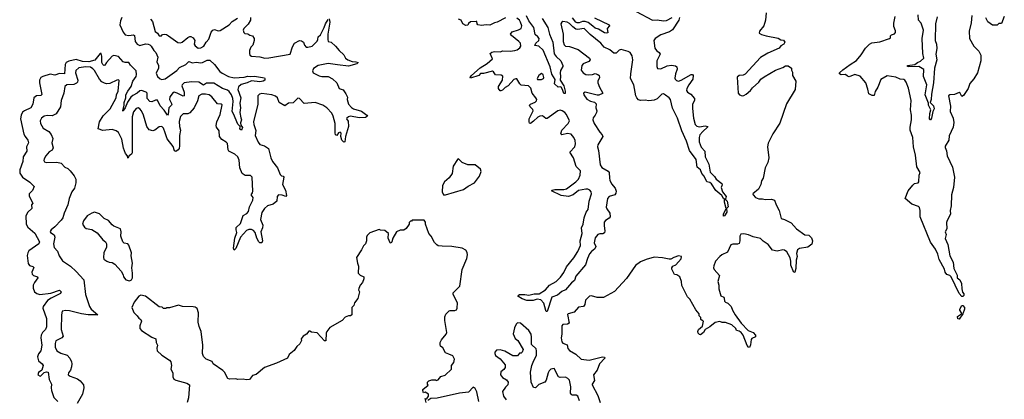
# Model space of a CAD drawing. Extents: x 2528705 to 2678277, y 911730 to 1023331.
# Tile 66 of 241: x 2548105 to 2558764, y 986660 to 990770. Entities that reach past the tile are written whole.
import ezdxf

# ---------------------------------------------------------------- set-up
doc = ezdxf.new("R2010")
doc.units = 0

msp = doc.modelspace()

# ---------------------------------------------------------------- linework, layer by layer
at = {"layer": '0CON20XD'}
for points in [[(2549211, 990795), (2549195, 990756), (2549188, 990715), (2549226, 990635), (2549247, 990607), (2549285, 990600), (2549335, 990605), (2549348, 990598), (2549355, 990535), (2549375, 990505), (2549405, 990492), (2549465, 990507), (2549496, 990506), (2549515, 990499), (2549528, 990485), (2549556, 990436), (2549579, 990415), (2549599, 990365), (2549590, 990315), (2549608, 990275), (2549608, 990245), (2549582, 990192), (2549598, 990155), (2549625, 990128), (2549645, 990123), (2549681, 990129), (2549805, 990221), (2549835, 990253), (2549905, 990285), (2549935, 990318), (2549975, 990302), (2550015, 990310), (2550065, 990302), (2550085, 990306), (2550135, 990331), (2550163, 990333), (2550215, 990285), (2550270, 990210), (2550295, 990192), (2550365, 990156), (2550425, 990141), (2550535, 990148), (2550575, 990159), (2550605, 990154), (2550645, 990159), (2550755, 990142), (2550760, 990135), (2550757, 990115), (2550742, 990105), (2550703, 990097), (2550613, 990107), (2550569, 990085), (2550503, 990067), (2550475, 990044), (2550467, 990015), (2550498, 989925), (2550487, 989865), (2550494, 989815), (2550488, 989765), (2550497, 989707), (2550506, 989685), (2550496, 989655), (2550497, 989627), (2550516, 989604), (2550507, 989573), (2550489, 989585), (2550492, 989615), (2550465, 989638), (2550421, 989751), (2550405, 989775), (2550415, 989885), (2550411, 989915), (2550397, 989955), (2550373, 989993), (2550355, 990007), (2550300, 990025), (2550205, 990082), (2550126, 990084), (2550095, 990061), (2550044, 990094), (2549965, 990097), (2549885, 990085), (2549862, 990065), (2549861, 990055), (2549886, 989984), (2549886, 989944), (2549875, 989943), (2549809, 989975), (2549776, 989984), (2549765, 989980), (2549729, 989935), (2549726, 989905), (2549751, 989855), (2549747, 989843), (2549718, 989815), (2549713, 989747), (2549705, 989738), (2549669, 989789), (2549625, 989836), (2549598, 989898), (2549575, 989899), (2549535, 989879), (2549515, 989884), (2549486, 989915), (2549485, 989976), (2549475, 989986), (2549425, 990004), (2549405, 989999), (2549376, 989974), (2549329, 989951), (2549309, 989931), (2549273, 989877), (2549248, 989815), (2549228, 989792), (2549225, 989778), (2549220, 989785), (2549237, 989843), (2549235, 989875), (2549254, 989925), (2549254, 989955), (2549275, 989995), (2549313, 990045), (2549330, 990105), (2549365, 990154), (2549371, 990175), (2549367, 990215), (2549305, 990279), (2549285, 990307), (2549245, 990308), (2549225, 990315), (2549175, 990373), (2549125, 990383), (2549104, 990376), (2549044, 990306), (2549025, 990276), (2549015, 990275), (2549003, 990285), (2548994, 990305), (2548994, 990374), (2548985, 990404), (2548975, 990403), (2548918, 990332), (2548855, 990312), (2548785, 990319), (2548715, 990338), (2548635, 990322), (2548608, 990305), (2548596, 990284), (2548589, 990185), (2548535, 990189), (2548485, 990170), (2548435, 990179), (2548354, 990156), (2548335, 990143), (2548320, 990115), (2548318, 990085), (2548345, 989960), (2548335, 989949), (2548286, 989944), (2548256, 989924), (2548246, 989854), (2548224, 989816), (2548158, 989785), (2548135, 989768), (2548121, 989735), (2548114, 989695), (2548151, 989531), (2548164, 989504), (2548194, 989465), (2548201, 989435), (2548179, 989395), (2548182, 989345), (2548142, 989285), (2548138, 989235), (2548105, 989145), (2548105, 989108), (2548134, 989064), (2548215, 989012), (2548261, 988965), (2548245, 988922), (2548208, 988885), (2548208, 988858), (2548247, 988785), (2548234, 988765), (2548236, 988725), (2548194, 988685), (2548170, 988645), (2548173, 988557), (2548192, 988525), (2548268, 988458), (2548319, 988365), (2548311, 988345), (2548205, 988267), (2548192, 988245), (2548187, 988217), (2548195, 988130), (2548210, 988110), (2548247, 988097), (2548256, 988086), (2548236, 988035), (2548238, 988015), (2548255, 988002), (2548296, 987986), (2548302, 987975), (2548265, 987926), (2548250, 987895), (2548250, 987865), (2548265, 987825), (2548290, 987805), (2548324, 987794), (2548442, 987808), (2548535, 987840), (2548554, 987824), (2548546, 987805), (2548444, 987756), (2548405, 987729), (2548358, 987665), (2548356, 987645), (2548395, 987535), (2548394, 987445), (2548384, 987416), (2548351, 987385), (2548337, 987355), (2548333, 987325), (2548346, 987245), (2548334, 987185), (2548308, 987152), (2548299, 987119)], [(2549522, 990775), (2549541, 990751), (2549572, 990642), (2549597, 990625), (2549615, 990597), (2549640, 990595), (2549652, 990608), (2549667, 990613), (2549695, 990608), (2549717, 990597), (2549815, 990522), (2549845, 990518), (2549863, 990527), (2549925, 990579), (2549945, 990589), (2549958, 990588), (2549982, 990575), (2550002, 990545), (2549994, 990505), (2550005, 990486), (2550035, 990463), (2550067, 990465), (2550098, 990485), (2550124, 990526), (2550152, 990558), (2550179, 990635), (2550195, 990657), (2550215, 990664), (2550255, 990651), (2550275, 990653), (2550371, 990715), (2550405, 990749), (2550462, 990785)], [(2550603, 990793), (2550604, 990765), (2550577, 990723), (2550530, 990675), (2550524, 990655), (2550532, 990632), (2550542, 990622), (2550575, 990616), (2550595, 990603), (2550625, 990596), (2550644, 990565), (2550644, 990545), (2550629, 990495), (2550608, 990472), (2550594, 990435), (2550591, 990405), (2550597, 990387), (2550614, 990374), (2550705, 990369), (2550760, 990355), (2550803, 990357), (2551032, 990395), (2551058, 990475), (2551078, 990515), (2551135, 990543), (2551155, 990540), (2551176, 990526), (2551188, 990495), (2551205, 990473), (2551225, 990472), (2551270, 990485), (2551325, 990536), (2551334, 990555), (2551337, 990585), (2551360, 990605), (2551402, 990685), (2551414, 990726), (2551445, 990773)], [(2551455, 990778), (2551461, 990745), (2551441, 990615), (2551439, 990555), (2551444, 990534), (2551478, 990525), (2551522, 990485), (2551563, 990435), (2551615, 990388), (2551631, 990355), (2551658, 990335), (2551705, 990316), (2551745, 990314), (2551768, 990305), (2551755, 990291), (2551665, 990266), (2551545, 990281), (2551445, 990296), (2551335, 990274), (2551287, 990243), (2551276, 990215), (2551282, 990195), (2551345, 990161), (2551376, 990154), (2551445, 990156), (2551490, 990130), (2551537, 990087), (2551565, 990026), (2551605, 990010), (2551636, 989966), (2551653, 989933), (2551650, 989905), (2551663, 989855), (2551695, 989818), (2551718, 989805), (2551805, 989779), (2551864, 989735), (2551869, 989725), (2551848, 989712), (2551785, 989709), (2551684, 989726), (2551665, 989720), (2551648, 989705), (2551643, 989695), (2551661, 989671), (2551665, 989615), (2551633, 989505), (2551624, 989446), (2551615, 989444), (2551592, 989465), (2551581, 989505), (2551585, 989540), (2551575, 989551), (2551557, 989545), (2551538, 989515), (2551525, 989525), (2551519, 989545), (2551519, 989645), (2551499, 989725), (2551485, 989758), (2551431, 989815), (2551385, 989844), (2551305, 989873), (2551185, 989862), (2551135, 989918), (2551115, 989922), (2551065, 989870), (2551015, 989868), (2550975, 989839), (2550914, 989875), (2550895, 989923), (2550875, 989941), (2550835, 989955), (2550725, 989972), (2550699, 989965), (2550681, 989945), (2550684, 989855), (2550637, 989665), (2550638, 989635), (2550661, 989571), (2550654, 989515), (2550686, 989444)], [(2553365, 990791), (2553275, 990744), (2553245, 990736), (2553195, 990710), (2553155, 990713), (2553105, 990706), (2553065, 990713), (2553058, 990725), (2553055, 990750), (2553045, 990752), (2552985, 990746), (2552965, 990730), (2552955, 990712), (2552935, 990707), (2552902, 990725), (2552883, 990765), (2552855, 990774)], [(2555249, 990795), (2555242, 990765), (2555171, 990659), (2555141, 990639), (2555046, 990605), (2554984, 990565), (2554971, 990545), (2554981, 990461), (2555000, 990435), (2555029, 990415), (2555037, 990397), (2555003, 990325), (2555001, 990265), (2555010, 990240), (2555045, 990238), (2555115, 990269), (2555162, 990278), (2555205, 990269), (2555219, 990259), (2555223, 990235), (2555205, 990185), (2555196, 990136), (2555199, 990125), (2555215, 990111), (2555235, 990106), (2555265, 990114), (2555375, 990178), (2555388, 990178), (2555397, 990167), (2555391, 990125), (2555347, 990065), (2555326, 990025), (2555322, 990005), (2555335, 989986), (2555372, 989962), (2555409, 989915), (2555409, 989895), (2555389, 989855), (2555387, 989807), (2555400, 989705), (2555418, 989635), (2555435, 989618), (2555465, 989610), (2555525, 989622), (2555554, 989615), (2555550, 989605), (2555499, 989561), (2555468, 989525), (2555459, 989495), (2555461, 989449), (2555481, 989391), (2555520, 989345), (2555525, 989285), (2555565, 989205), (2555580, 989120), (2555627, 989073), (2555645, 989044), (2555706, 988995), (2555709, 988981), (2555699, 988955), (2555713, 988905), (2555751, 988855), (2555744, 988826), (2555735, 988826), (2555724, 988834), (2555707, 988867), (2555641, 988921), (2555594, 988994), (2555575, 989007), (2555545, 989016), (2555514, 989075), (2555491, 989105), (2555475, 989146), (2555438, 989175), (2555428, 989255), (2555354, 989355), (2555322, 989455), (2555272, 989565), (2555225, 989705), (2555172, 989812), (2555150, 989905), (2555135, 989925), (2555095, 989954), (2555075, 989966), (2555055, 989965), (2555005, 989914), (2554975, 989899), (2554915, 989892), (2554875, 989898), (2554825, 989896), (2554805, 989902), (2554785, 989924), (2554775, 989947), (2554754, 990065), (2554718, 990135), (2554719, 990185), (2554742, 990335), (2554735, 990378), (2554715, 990414), (2554693, 990427), (2554615, 990446), (2554595, 990441), (2554563, 990407), (2554535, 990408), (2554495, 990445), (2554431, 990471), (2554395, 990516), (2554280, 990610), (2554215, 990673), (2554145, 990664), (2554125, 990668), (2554091, 990691), (2554055, 990730), (2554032, 990742), (2553985, 990752), (2553974, 990745), (2553964, 990725), (2553987, 990615), (2553989, 990535), (2553998, 990498), (2554015, 990483), (2554058, 990478), (2554149, 990449), (2554273, 990355), (2554280, 990335), (2554265, 990317), (2554205, 990291), (2554191, 990275), (2554184, 990224), (2554203, 990195), (2554235, 990178), (2554265, 990173), (2554304, 990176), (2554335, 990187), (2554365, 990178), (2554377, 990165), (2554380, 990145), (2554363, 990105), (2554363, 990085), (2554380, 990040), (2554418, 989975), (2554415, 989970), (2554375, 989954), (2554355, 989952), (2554225, 989986), (2554207, 989975), (2554211, 989955), (2554245, 989910), (2554285, 989888), (2554328, 989878), (2554345, 989860), (2554342, 989815), (2554351, 989785), (2554350, 989765), (2554336, 989735), (2554312, 989708), (2554308, 989685), (2554322, 989645), (2554385, 989552), (2554411, 989525), (2554418, 989505), (2554364, 989415), (2554359, 989395), (2554371, 989355), (2554389, 989199), (2554408, 989168), (2554475, 989129), (2554485, 989115), (2554488, 989055), (2554494, 989034), (2554512, 988992), (2554550, 988945), (2554563, 988913), (2554559, 988891), (2554547, 988873), (2554485, 988857), (2554467, 988835), (2554452, 988742), (2554461, 988721), (2554495, 988675), (2554496, 988635), (2554485, 988621), (2554445, 988596), (2554433, 988577), (2554431, 988539), (2554440, 988485), (2554435, 988461), (2554418, 988452), (2554385, 988451), (2554365, 988445), (2554335, 988408), (2554323, 988355), (2554343, 988315), (2554331, 988289), (2554295, 988260), (2554275, 988235), (2554252, 988185), (2554231, 988115), (2554124, 987995), (2554111, 987945), (2554079, 987921), (2554015, 987844), (2553972, 987828), (2553925, 987788), (2553864, 987766), (2553815, 987610), (2553805, 987612), (2553801, 987621), (2553780, 987700), (2553747, 987737), (2553705, 987744), (2553665, 987728), (2553595, 987731), (2553545, 987749), (2553498, 987775), (2553500, 987785), (2553516, 987794), (2553574, 987794), (2553615, 987787), (2553675, 987802), (2553728, 987802), (2553796, 987845), (2553840, 987895), (2553913, 987935), (2553958, 987982), (2553996, 988034), (2554025, 988095), (2554105, 988193), (2554148, 988262), (2554174, 988325), (2554171, 988375), (2554193, 988455), (2554186, 988515), (2554203, 988555), (2554214, 988626), (2554238, 988685), (2554258, 988715), (2554271, 988805), (2554295, 988885), (2554293, 988905), (2554278, 988925), (2554255, 988936), (2554235, 988936), (2554155, 988920), (2554098, 988872), (2554045, 988855), (2553965, 988866), (2553863, 988917), (2553868, 988925), (2553898, 988932), (2553995, 988933), (2554025, 988940), (2554127, 989015), (2554155, 989045), (2554172, 989088), (2554175, 989135), (2554129, 989179), (2554101, 989275), (2554059, 989335), (2554115, 989395), (2554123, 989425), (2554117, 989463), (2554105, 989496), (2554075, 989531), (2554035, 989538), (2553975, 989524), (2553963, 989533), (2553973, 989575), (2554044, 989645), (2554055, 989675), (2554023, 989745), (2554005, 989767), (2553979, 989785), (2553955, 989791), (2553931, 989785), (2553815, 989699), (2553800, 989700), (2553765, 989729), (2553735, 989726), (2553713, 989715), (2553667, 989673), (2553635, 989647), (2553625, 989649), (2553619, 989665), (2553619, 989695), (2553664, 989785), (2553659, 989799), (2553630, 989825), (2553624, 989845), (2553634, 989856), (2553685, 989876), (2553700, 989890), (2553704, 989905), (2553694, 989925), (2553652, 989975), (2553638, 990028), (2553614, 990054), (2553535, 990061), (2553519, 990075), (2553485, 990128), (2553475, 990130), (2553455, 990121), (2553391, 990055), (2553359, 990035), (2553332, 990008), (2553315, 989999), (2553305, 990001), (2553289, 990025), (2553288, 990045), (2553331, 990115), (2553335, 990160), (2553318, 990168), (2553255, 990174), (2553235, 990207), (2553222, 990212), (2553125, 990186), (2553095, 990186), (2553075, 990165), (2552985, 990138), (2552981, 990145), (2552996, 990165), (2553090, 990250), (2553164, 990295), (2553223, 990345), (2553198, 990405), (2553215, 990420), (2553245, 990426), (2553305, 990421), (2553336, 990434), (2553415, 990431), (2553465, 990437), (2553489, 990445), (2553518, 990465), (2553530, 990485), (2553526, 990515), (2553510, 990535), (2553428, 990598), (2553418, 990615), (2553435, 990639), (2553505, 990661), (2553532, 990675), (2553540, 990705), (2553527, 990745), (2553515, 990766), (2553485, 990788)], [(2553762, 990782), (2553823, 990685), (2553841, 990615), (2553878, 990528), (2553891, 990401), (2553911, 990371), (2553964, 990325), (2553986, 990275), (2553986, 990265), (2553959, 990221), (2553954, 990195), (2553961, 990155), (2553956, 990116), (2553995, 990053), (2554010, 989995), (2554008, 989972), (2553995, 989972), (2553982, 990015), (2553965, 990038), (2553955, 990042), (2553935, 990038), (2553895, 990075), (2553902, 990122), (2553865, 990179), (2553848, 990258), (2553770, 990440), (2553723, 990483), (2553682, 990492), (2553692, 990515), (2553724, 990545), (2553727, 990565), (2553713, 990585), (2553685, 990608), (2553670, 990685), (2553615, 990756), (2553593, 990813)], [(2554329, 990789), (2554486, 990715), (2554488, 990702), (2554464, 990676), (2554472, 990628), (2554456, 990624), (2554435, 990629), (2554369, 990669), (2554335, 990679), (2554309, 990699), (2554260, 990740), (2554225, 990752), (2554198, 990752), (2554161, 990735), (2554140, 990735), (2554125, 990745), (2554089, 990789)], [(2554777, 990857), (2554955, 990766), (2555005, 990769), (2555075, 990756), (2555105, 990762), (2555167, 990793)], [(2556187, 990845), (2556180, 990765), (2556160, 990705), (2556112, 990645), (2556110, 990625), (2556135, 990608), (2556184, 990594), (2556315, 990570), (2556345, 990552), (2556375, 990548), (2556388, 990525), (2556376, 990504), (2556345, 990488), (2556325, 990463), (2556202, 990408), (2556125, 990360), (2555960, 990180), (2555935, 990168), (2555895, 990164), (2555871, 990149), (2555883, 989973), (2555897, 989955), (2555925, 989944), (2555945, 989948), (2555969, 989965), (2556017, 990003), (2556036, 990034), (2556106, 990095), (2556128, 990125), (2556165, 990152), (2556285, 990222), (2556365, 990252), (2556395, 990270), (2556425, 990270), (2556460, 990245), (2556460, 990225), (2556472, 990202), (2556472, 990165), (2556508, 990105), (2556498, 990015), (2556405, 989860), (2556335, 989650), (2556258, 989535), (2556206, 989434), (2556199, 989395), (2556216, 989275), (2556204, 989225), (2556174, 989165), (2556154, 989056), (2556134, 989026), (2556129, 988985), (2556101, 988935)], [(2558414, 990816), (2558404, 990735), (2558383, 990645), (2558388, 990565), (2558435, 990482), (2558488, 990428), (2558508, 990385), (2558510, 990325), (2558472, 990195), (2558435, 990130), (2558392, 990078), (2558372, 990025), (2558322, 989948), (2558305, 989938), (2558286, 989976), (2558275, 989981), (2558225, 989959), (2558175, 989957), (2558161, 989945), (2558181, 989835), (2558179, 989775), (2558210, 989705), (2558218, 989658), (2558211, 989605), (2558166, 989514), (2558162, 989465), (2558125, 989400), (2558124, 989385), (2558139, 989349), (2558144, 989295), (2558202, 989175), (2558226, 989065), (2558213, 988955), (2558191, 988875), (2558190, 988755), (2558178, 988705), (2558182, 988665), (2558144, 988596), (2558138, 988575), (2558140, 988505), (2558123, 988475), (2558134, 988444), (2558125, 988400), (2558151, 988335), (2558174, 988214), (2558209, 988145), (2558218, 988078), (2558253, 988005), (2558254, 987975), (2558282, 987952), (2558301, 987915), (2558303, 987855), (2558311, 987821), (2558325, 987803), (2558327, 987785), (2558315, 987774), (2558305, 987774), (2558274, 987804), (2558190, 987985), (2558175, 987999), (2558142, 988012), (2558122, 988035), (2558115, 988070), (2558057, 988175), (2558045, 988230), (2558019, 988285), (2557965, 988360), (2557852, 988635), (2557853, 988705), (2557847, 988735), (2557835, 988747), (2557764, 988774), (2557690, 988835), (2557723, 988917), (2557775, 988980), (2557793, 988997), (2557830, 989005), (2557840, 989015), (2557841, 989085), (2557852, 989115), (2557816, 989176), (2557801, 989305), (2557780, 989395), (2557773, 989495), (2557746, 989575), (2557745, 989605), (2557760, 989685), (2557759, 989735), (2557747, 989795), (2557756, 989895), (2557727, 990027), (2557702, 990092), (2557687, 990115), (2557675, 990122), (2557635, 990126), (2557589, 990149), (2557497, 990163), (2557426, 990124), (2557395, 990040), (2557366, 989994), (2557355, 989950), (2557335, 989950), (2557298, 989968), (2557285, 990018), (2557263, 990085), (2557205, 990159), (2557145, 990176), (2557085, 990152), (2557065, 990160), (2557045, 990178), (2556997, 990173), (2556978, 990185), (2556980, 990195), (2557014, 990226), (2557095, 990286), (2557165, 990327), (2557215, 990388), (2557260, 990460), (2557304, 990505), (2557331, 990519), (2557415, 990531), (2557520, 990565), (2557530, 990575), (2557530, 990595), (2557543, 990607), (2557575, 990618), (2557585, 990632), (2557585, 990650), (2557568, 990695), (2557566, 990734), (2557581, 990805)], [(2558038, 990802), (2558018, 990725), (2558017, 990545), (2558029, 990505), (2558033, 990457), (2558023, 990395), (2558034, 990335), (2558009, 990245), (2557999, 990085), (2557975, 989965), (2557973, 989905), (2557961, 989875), (2557997, 989837), (2558006, 989805), (2557989, 989775), (2557977, 989705), (2557965, 989684), (2557956, 989686), (2557954, 989695), (2557958, 989755), (2557970, 989795), (2557942, 989845), (2557943, 989865), (2557906, 989955), (2557925, 990065), (2557889, 990155), (2557891, 990231), (2557838, 990265), (2557729, 990261), (2557714, 990265), (2557716, 990275), (2557796, 990284), (2557823, 990307), (2557855, 990322), (2557891, 990355), (2557880, 990405), (2557874, 990565), (2557888, 990655), (2557862, 990732), (2557835, 990765), (2557831, 990821)], [(2558764, 990805), (2558735, 990730), (2558705, 990728), (2558685, 990712), (2558635, 990712), (2558587, 990747), (2558565, 990790)], [(2550686, 989444), (2550705, 989417), (2550755, 989406), (2550797, 989375), (2550825, 989275), (2550843, 989233), (2550897, 989165), (2550923, 989093), (2550939, 989079), (2550957, 989075), (2550964, 989065), (2550951, 988985), (2550984, 988925), (2550994, 988865), (2550985, 988856), (2550945, 988870), (2550905, 988872), (2550892, 988855), (2550890, 988805), (2550849, 988771), (2550789, 988755), (2550756, 988725), (2550725, 988684), (2550712, 988605), (2550737, 988547), (2550733, 988515), (2550717, 988475), (2550734, 988375), (2550726, 988355), (2550705, 988354), (2550695, 988366), (2550673, 988403), (2550653, 988465), (2550635, 988487), (2550615, 988499), (2550585, 988498), (2550561, 988489), (2550495, 988416), (2550445, 988291), (2550425, 988273), (2550419, 988295), (2550435, 988405), (2550456, 988465), (2550447, 988495), (2550449, 988521), (2550495, 988562), (2550525, 988650), (2550565, 988673), (2550583, 988695), (2550592, 988745), (2550629, 988815), (2550631, 988845), (2550611, 988875), (2550624, 988895), (2550629, 988915), (2550622, 989065), (2550605, 989082), (2550545, 989084), (2550514, 989105), (2550489, 989165), (2550479, 989249), (2550465, 989285), (2550433, 989313), (2550367, 989345), (2550361, 989361), (2550355, 989428), (2550341, 989445), (2550293, 989473), (2550268, 989505), (2550264, 989565), (2550237, 989605), (2550233, 989625), (2550240, 989665), (2550275, 989745), (2550295, 989850), (2550286, 989856), (2550245, 989858), (2550184, 989935), (2550155, 989955), (2550115, 989965), (2550075, 989965), (2550045, 989946), (2550028, 989892), (2549993, 989817), (2549948, 989762), (2549925, 989751), (2549875, 989750), (2549845, 989722), (2549832, 989668), (2549834, 989615), (2549846, 989574), (2549833, 989515), (2549836, 989405), (2549832, 989375), (2549820, 989360), (2549795, 989342), (2549780, 989350), (2549765, 989396), (2549701, 989481), (2549678, 989545), (2549662, 989595), (2549645, 989614), (2549615, 989609), (2549567, 989573), (2549545, 989566), (2549507, 989577), (2549482, 989612), (2549446, 989736), (2549424, 989785), (2549405, 989806), (2549386, 989816), (2549365, 989809), (2549338, 989772), (2549321, 989719), (2549321, 989329), (2549315, 989313), (2549291, 989295), (2549275, 989272), (2549270, 989295), (2549250, 989320), (2549228, 989378), (2549212, 989475), (2549175, 989548), (2549148, 989568), (2549105, 989580), (2549005, 989572), (2548955, 989590), (2548967, 989665), (2549010, 989730), (2549083, 989805), (2549149, 989925), (2549154, 989955), (2549170, 989995), (2549182, 990112), (2549175, 990120), (2549155, 990117), (2549082, 990078), (2549045, 990076), (2549021, 990081), (2548995, 990096), (2548967, 990127), (2548915, 990219), (2548898, 990238), (2548873, 990255), (2548822, 990258), (2548745, 990248), (2548711, 990219), (2548709, 990195), (2548734, 990115), (2548729, 990095), (2548718, 990082), (2548691, 990069), (2548615, 990064), (2548594, 990046), (2548582, 989975), (2548555, 989895), (2548545, 989825), (2548501, 989749), (2548455, 989730), (2548401, 989731), (2548369, 989725), (2548341, 989705), (2548326, 989675), (2548329, 989645), (2548359, 989595), (2548421, 989561), (2548447, 989527), (2548462, 989485), (2548454, 989435), (2548466, 989384), (2548455, 989358), (2548425, 989339), (2548386, 989295), (2548368, 989265), (2548366, 989245), (2548375, 989231), (2548393, 989223), (2548505, 989226), (2548555, 989216), (2548593, 989175), (2548625, 989158), (2548650, 989135), (2548695, 989080), (2548712, 989042), (2548712, 989005), (2548697, 988945), (2548668, 988905), (2548641, 988835), (2548626, 988765), (2548586, 988675), (2548572, 988625), (2548555, 988598), (2548485, 988526), (2548447, 988495), (2548436, 988476), (2548439, 988465), (2548479, 988439), (2548484, 988414), (2548472, 988342), (2548478, 988305), (2548513, 988263), (2548532, 988212), (2548569, 988159), (2548653, 988103), (2548716, 988045), (2548798, 987955), (2548816, 987795), (2548859, 987665), (2548878, 987635), (2548950, 987575), (2548845, 987575), (2548775, 987584), (2548645, 987619), (2548605, 987622), (2548566, 987614), (2548556, 987575), (2548552, 987415), (2548574, 987345), (2548561, 987325), (2548497, 987293), (2548487, 987265), (2548487, 987225), (2548505, 987186), (2548551, 987161), (2548618, 987138), (2548646, 987106), (2548665, 987065), (2548670, 987045), (2548667, 987013), (2548655, 986975), (2548634, 986945), (2548631, 986925), (2548650, 986910), (2548731, 986881), (2548759, 986859), (2548796, 986815), (2548799, 986785), (2548785, 986717), (2548726, 986614)], [(2553755, 990121), (2553775, 990134), (2553779, 990145), (2553772, 990172), (2553755, 990187), (2553724, 990166), (2553708, 990135), (2553712, 990122), (2553755, 990121)], [(2552715, 988873), (2552908, 988932), (2552961, 988969), (2553030, 989005), (2553083, 989075), (2553099, 989125), (2553092, 989152), (2553035, 989199), (2552955, 989200), (2552895, 989223), (2552855, 989262), (2552845, 989258), (2552798, 989185), (2552788, 989105), (2552753, 989057), (2552704, 989016), (2552682, 988975), (2552678, 988905), (2552694, 988874), (2552715, 988873)], [(2556101, 988935), (2556043, 988885), (2556044, 988874), (2556070, 988845), (2556105, 988832), (2556145, 988832), (2556176, 988824), (2556245, 988828), (2556275, 988817), (2556294, 988765), (2556327, 988705), (2556347, 988617), (2556385, 988608), (2556455, 988572), (2556514, 988504), (2556605, 988440), (2556648, 988438), (2556677, 988407), (2556689, 988375), (2556679, 988341), (2556635, 988309), (2556545, 988292), (2556525, 988278), (2556513, 988237), (2556521, 988205), (2556511, 988165), (2556508, 988075), (2556495, 988036), (2556485, 988034), (2556452, 988112), (2556453, 988155), (2556445, 988190), (2556411, 988255), (2556385, 988274), (2556365, 988278), (2556305, 988263), (2556255, 988273), (2556209, 988335), (2556153, 988373), (2556125, 988400), (2556045, 988420), (2555995, 988442), (2555945, 988452), (2555913, 988447), (2555900, 988425), (2555900, 988375), (2555892, 988348), (2555875, 988341), (2555825, 988341), (2555805, 988331), (2555767, 988253), (2555706, 988224), (2555685, 988206), (2555639, 988155), (2555619, 988105), (2555617, 988085), (2555624, 988065), (2555679, 987999), (2555664, 987935), (2555673, 987895), (2555672, 987855), (2555695, 987780), (2555726, 987766), (2555732, 987755), (2555734, 987724), (2555745, 987712), (2555772, 987702), (2555807, 987665), (2555820, 987625), (2555849, 987575), (2555915, 987484), (2555990, 987405), (2556045, 987382), (2556072, 987355), (2556071, 987335), (2556032, 987318), (2556022, 987308), (2556015, 987250), (2556005, 987222), (2555995, 987223), (2555981, 987241), (2555937, 987355), (2555915, 987384), (2555895, 987399), (2555865, 987404), (2555856, 987425), (2555815, 987466), (2555745, 987490), (2555711, 987491), (2555685, 987503), (2555635, 987493), (2555576, 987444), (2555524, 987416), (2555507, 987385), (2555475, 987359), (2555465, 987360), (2555450, 987375), (2555447, 987395), (2555454, 987415), (2555498, 987452), (2555507, 987507), (2555492, 987512), (2555480, 987525), (2555477, 987547), (2555460, 987565), (2555460, 987585), (2555425, 987630), (2555358, 987745), (2555335, 987770), (2555273, 987893), (2555268, 987935), (2555250, 987985), (2555217, 988007), (2555192, 988012), (2555165, 988070), (2555166, 988085), (2555177, 988103), (2555208, 988115), (2555265, 988180), (2555270, 988205), (2555235, 988212), (2555185, 988197), (2555155, 988178), (2555135, 988177), (2555065, 988193), (2554975, 988200), (2554888, 988172), (2554825, 988147), (2554772, 988108), (2554675, 987968), (2554545, 987828), (2554425, 987763), (2554355, 987764), (2554295, 987782), (2554275, 987778), (2554229, 987735), (2554222, 987685), (2554210, 987665), (2554155, 987656), (2554107, 987603), (2554044, 987586), (2554035, 987578), (2554052, 987485), (2554036, 987474), (2553985, 987469), (2553975, 987457), (2553975, 987365), (2553966, 987324), (2553973, 987283), (2553985, 987269), (2554030, 987250), (2554040, 987210), (2554058, 987188), (2554125, 987148), (2554182, 987095), (2554270, 987085), (2554415, 987121), (2554434, 987115), (2554439, 987105), (2554381, 987045), (2554357, 986975), (2554317, 986925), (2554326, 986865), (2554302, 986825), (2554302, 986815), (2554363, 986703), (2554387, 986625)], [(2555724, 988644), (2555724, 988665), (2555754, 988725), (2555733, 988795), (2555736, 988824), (2555745, 988824), (2555763, 988805), (2555774, 988745), (2555756, 988725), (2555759, 988685), (2555735, 988645), (2555724, 988644)], [(2549295, 987943), (2549315, 987952), (2549327, 987975), (2549326, 988024), (2549317, 988085), (2549326, 988135), (2549313, 988213), (2549314, 988245), (2549288, 988328), (2549275, 988342), (2549235, 988350), (2549220, 988365), (2549200, 988425), (2549202, 988475), (2549197, 988507), (2549125, 988534), (2549105, 988549), (2549065, 988597), (2549019, 988619), (2548968, 988668), (2548916, 988686), (2548885, 988676), (2548836, 988645), (2548796, 988594), (2548784, 988555), (2548805, 988524), (2548825, 988510), (2548885, 988499), (2548945, 988461), (2549005, 988388), (2549034, 988364), (2549044, 988345), (2549046, 988306), (2549016, 988245), (2549011, 988195), (2549016, 988176), (2549048, 988155), (2549074, 988144), (2549105, 988142), (2549134, 988124), (2549205, 988048), (2549224, 988006), (2549228, 987985), (2549255, 987952), (2549295, 987943)], [(2552505, 986627), (2552493, 986667), (2552505, 986662), (2552515, 986671), (2552530, 986695), (2552529, 986715), (2552495, 986739), (2552475, 986730), (2552468, 986755), (2552470, 986765), (2552528, 986812), (2552520, 986825), (2552520, 986845), (2552535, 986860), (2552565, 986870), (2552605, 986870), (2552615, 986862), (2552635, 986872), (2552664, 986906), (2552710, 986920), (2552780, 986985), (2552779, 987025), (2552805, 987058), (2552810, 987095), (2552795, 987129), (2552751, 987149), (2552715, 987162), (2552685, 987218), (2552660, 987235), (2552658, 987255), (2552658, 987275), (2552672, 987305), (2552720, 987365), (2552728, 987385), (2552708, 987515), (2552707, 987553), (2552719, 987581), (2552755, 987618), (2552765, 987622), (2552817, 987623), (2552835, 987630), (2552842, 987645), (2552843, 987705), (2552798, 987795), (2552797, 987813), (2552868, 987885), (2552896, 988064), (2552946, 988186), (2552954, 988225), (2552950, 988250), (2552934, 988274), (2552895, 988296), (2552784, 988316), (2552677, 988317), (2552635, 988322), (2552621, 988331), (2552597, 988357), (2552558, 988425), (2552534, 988454), (2552498, 988555), (2552497, 988577), (2552485, 988600), (2552355, 988600), (2552345, 988590), (2552335, 988590), (2552320, 988575), (2552320, 988555), (2552290, 988510), (2552265, 988490), (2552225, 988490), (2552185, 988472), (2552143, 988405), (2552133, 988365), (2552125, 988352), (2552115, 988353), (2552094, 988405), (2552096, 988456), (2552057, 988487), (2552011, 988491), (2551995, 988498), (2551895, 988462), (2551868, 988435), (2551858, 988415), (2551858, 988375), (2551847, 988343), (2551825, 988320), (2551805, 988278), (2551752, 988195), (2551760, 988135), (2551773, 988103), (2551770, 988025), (2551792, 988005), (2551830, 987985), (2551832, 987965), (2551817, 987925), (2551790, 987895), (2551775, 987860), (2551773, 987845), (2551782, 987825), (2551765, 987750), (2551730, 987705), (2551722, 987675), (2551700, 987655), (2551700, 987575), (2551685, 987562), (2551665, 987562), (2551629, 987551), (2551596, 987514), (2551463, 987437), (2551429, 987395), (2551422, 987375), (2551418, 987292), (2551405, 987292), (2551325, 987379), (2551265, 987387), (2551245, 987398), (2551235, 987398), (2551208, 987365), (2551172, 987345), (2551152, 987315), (2551157, 987295), (2551139, 987261), (2551105, 987230), (2551075, 987188), (2551022, 987145), (2551003, 987107), (2550885, 987053), (2550755, 987003), (2550665, 986930), (2550625, 986918), (2550594, 986876), (2550555, 986871), (2550525, 986879), (2550466, 986876), (2550445, 986883), (2550377, 986877), (2550357, 986887), (2550322, 986955), (2550305, 986972), (2550200, 987045), (2550188, 987068), (2550122, 987095), (2550093, 987125), (2550084, 987155), (2550086, 987245), (2550068, 987395), (2550048, 987448), (2550038, 987495), (2550040, 987595), (2550025, 987642), (2550005, 987658), (2549983, 987663), (2549866, 987664), (2549825, 987681), (2549725, 987652), (2549698, 987652), (2549685, 987642), (2549663, 987643), (2549647, 987657)], [(2549647, 987657), (2549615, 987660), (2549465, 987777), (2549415, 987787), (2549394, 987776), (2549345, 987712), (2549319, 987655), (2549340, 987600), (2549377, 987565), (2549395, 987537), (2549417, 987525), (2549423, 987505), (2549404, 987455), (2549406, 987425), (2549425, 987406), (2549535, 987334), (2549578, 987315), (2549583, 987275), (2549597, 987245), (2549590, 987215), (2549594, 987184), (2549645, 987139), (2549725, 987084), (2549741, 987065), (2549748, 987025), (2549740, 986985), (2549761, 986945), (2549764, 986905), (2549775, 986878), (2549795, 986866), (2549915, 986836), (2549944, 986815), (2549932, 986675), (2549916, 986625)], [(2558275, 987527), (2558262, 987532), (2558257, 987555), (2558299, 987585), (2558301, 987595), (2558283, 987625), (2558283, 987635), (2558305, 987674), (2558315, 987676), (2558333, 987655), (2558334, 987635), (2558315, 987584), (2558275, 987527)], [(2554164, 986645), (2554148, 986695), (2554130, 986705), (2554086, 986706), (2554074, 986714), (2554069, 986725), (2554071, 986795), (2554055, 986868), (2554040, 986885), (2554015, 986899), (2553957, 986897), (2553937, 986905), (2553890, 986995), (2553855, 986988), (2553835, 986970), (2553824, 986946), (2553804, 986866), (2553788, 986845), (2553725, 986819), (2553687, 986783), (2553667, 986787), (2553641, 986845), (2553636, 986954), (2553650, 987025), (2553671, 987081), (2553701, 987135), (2553701, 987185), (2553695, 987206), (2553646, 987255), (2553647, 987333), (2553641, 987365), (2553616, 987405), (2553525, 987486), (2553495, 987488), (2553478, 987475), (2553461, 987435), (2553448, 987368), (2553468, 987318), (2553497, 987295), (2553555, 987200), (2553545, 987170), (2553532, 987158), (2553515, 987158), (2553495, 987132), (2553445, 987132), (2553355, 987181), (2553305, 987194), (2553268, 987192), (2553250, 987170), (2553249, 987155), (2553256, 987136), (2553305, 987097), (2553360, 987035), (2553360, 987005), (2553346, 986984), (2553315, 986958), (2553309, 986925), (2553332, 986895), (2553375, 986872), (2553392, 986845), (2553388, 986815), (2553365, 986793), (2553333, 986745), (2553343, 986695), (2553372, 986655)], [(2548299, 987119), (2548308, 987078), (2548349, 987045), (2548358, 987025), (2548346, 986974), (2548310, 986950), (2548302, 986925), (2548325, 986910), (2548335, 986913), (2548370, 986950), (2548396, 986956), (2548413, 986953), (2548422, 986875), (2548448, 986825), (2548444, 986785), (2548448, 986755), (2548475, 986681), (2548516, 986635)], [(2553076, 986636), (2553055, 986740), (2553035, 986776), (2553015, 986793), (2552962, 986738), (2552865, 986726), (2552625, 986672), (2552555, 986668), (2552524, 986646)]]:
    msp.add_lwpolyline(points, dxfattribs=at)

doc.saveas('drawing.dxf')
